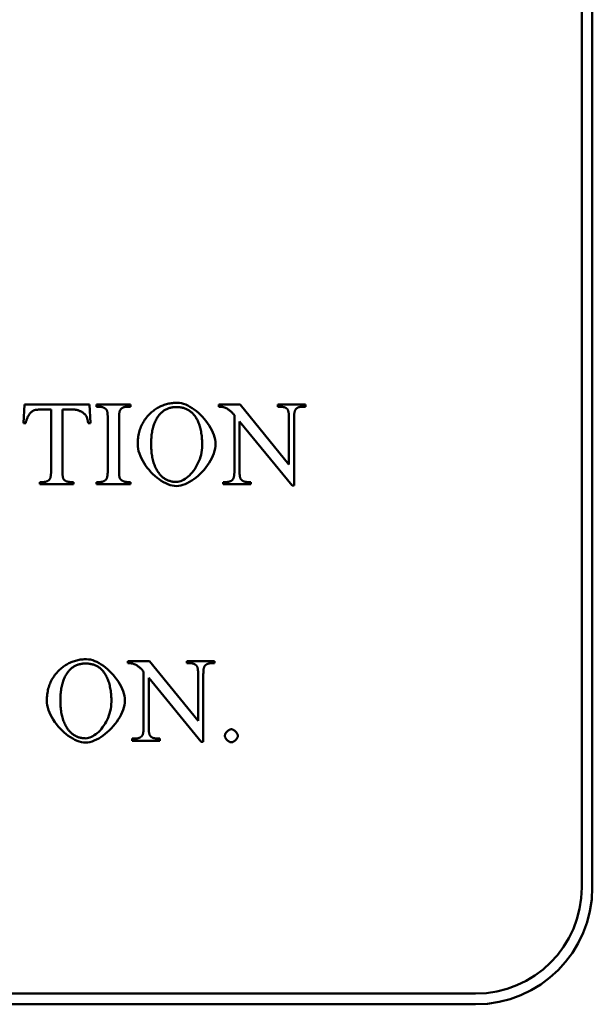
# Model space of a CAD drawing. Header units: millimetres. Extents: x 163 to 2699, y 224 to 730.
# Tile 45 of 168: x 251 to 262, y 437 to 455. Entities that reach past the tile are written whole.
import ezdxf

# ---------------------------------------------------------------- set-up
doc = ezdxf.new("R2010")
doc.units = ezdxf.units.MM
doc.layers.add('可見 (ISO)', color=7, linetype='Continuous', lineweight=50)

msp = doc.modelspace()

# ---------------------------------------------------------------- linework, layer by layer
at = {"layer": '可見 (ISO)'}
for p, q in [((261.664, 438.722), (261.664, 514.722)), ((261.864, 514.722), (261.864, 438.722)), ((251.149, 447.464), (251.166, 447.816)), ((251.166, 447.816), (252.391, 447.816)), ((252.391, 447.816), (252.407, 447.464)), ((252.521, 447.816), (253.161, 447.816)), ((252.521, 447.776), (252.521, 447.816)), ((253.161, 447.816), (253.161, 447.776)), ((254.826, 447.776), (254.826, 447.816)), ((254.826, 447.816), (255.23, 447.816)), ((255.23, 447.816), (256.149, 446.69)), ((255.937, 447.816), (256.458, 447.816)), ((255.937, 447.776), (255.937, 447.816)), ((256.458, 447.816), (256.458, 447.776)), ((251.668, 447.722), (251.487, 447.722)), ((251.668, 446.576), (251.668, 447.722)), ((251.88, 447.722), (251.88, 446.576)), ((252.09, 447.722), (251.88, 447.722)), ((252.573, 447.776), (252.521, 447.776)), ((253.161, 447.776), (253.108, 447.776)), ((255.121, 446.576), (255.121, 447.619)), ((255.989, 447.776), (255.937, 447.776)), ((256.458, 447.776), (256.405, 447.776)), ((251.191, 447.464), (251.149, 447.464)), ((252.407, 447.464), (252.365, 447.464)), ((252.735, 446.582), (252.735, 447.55)), ((252.947, 447.55), (252.947, 446.582)), ((255.218, 447.5), (255.218, 446.576)), ((256.207, 446.292), (255.218, 447.5)), ((256.149, 446.69), (256.149, 447.556)), ((256.246, 447.556), (256.246, 446.292)), ((251.456, 446.356), (251.508, 446.356)), ((251.456, 446.316), (251.456, 446.356)), ((252.039, 446.356), (252.09, 446.356)), ((252.09, 446.356), (252.09, 446.316)), ((252.521, 446.356), (252.573, 446.356)), ((252.521, 446.316), (252.521, 446.356)), ((253.108, 446.356), (253.161, 446.356)), ((253.161, 446.356), (253.161, 446.316)), ((254.909, 446.356), (254.96, 446.356)), ((254.909, 446.316), (254.909, 446.356)), ((255.377, 446.356), (255.43, 446.356)), ((255.43, 446.356), (255.43, 446.316)), ((252.09, 446.316), (251.456, 446.316)), ((253.161, 446.316), (252.521, 446.316)), ((255.43, 446.316), (254.909, 446.316)), ((256.246, 446.292), (256.207, 446.292)), ((253.115, 442.946), (253.115, 442.986)), ((253.115, 442.986), (253.519, 442.986)), ((253.519, 442.986), (254.438, 441.86)), ((254.226, 442.986), (254.747, 442.986)), ((254.226, 442.946), (254.226, 442.986)), ((254.747, 442.986), (254.747, 442.946)), ((254.278, 442.946), (254.226, 442.946)), ((254.747, 442.946), (254.695, 442.946)), ((253.41, 441.746), (253.41, 442.789)), ((253.507, 442.67), (253.507, 441.746)), ((254.496, 441.462), (253.507, 442.67)), ((254.438, 441.86), (254.438, 442.726)), ((254.535, 442.726), (254.535, 441.462)), ((253.198, 441.527), (253.25, 441.527)), ((253.198, 441.486), (253.198, 441.527)), ((253.666, 441.527), (253.719, 441.527)), ((253.719, 441.527), (253.719, 441.486)), ((253.719, 441.486), (253.198, 441.486)), ((254.535, 441.462), (254.496, 441.462)), ((203.664, 436.722), (259.664, 436.722)), ((259.664, 436.522), (203.664, 436.522))]:
    msp.add_line(p, q, dxfattribs=at)
at = {"layer": '可見 (ISO)', "flags": 128}
for points in [[(253.543, 447.654), (253.56, 447.67), (253.578, 447.686), (253.597, 447.7), (253.615, 447.714), (253.634, 447.727), (253.653, 447.74), (253.673, 447.752), (253.692, 447.763), (253.712, 447.774), (253.733, 447.784), (253.753, 447.793), (253.774, 447.801), (253.795, 447.809), (253.817, 447.816), (253.839, 447.823), (253.861, 447.829), (253.883, 447.834), (253.906, 447.838), (253.929, 447.842), (253.952, 447.845), (253.975, 447.847), (253.999, 447.849), (254.023, 447.85), (254.047, 447.85)], [(254.047, 447.85), (254.085, 447.848), (254.123, 447.841), (254.163, 447.831), (254.203, 447.816), (254.243, 447.798), (254.284, 447.776), (254.324, 447.751), (254.364, 447.723), (254.404, 447.692), (254.443, 447.659), (254.481, 447.624), (254.518, 447.587), (254.553, 447.548), (254.586, 447.508), (254.617, 447.466), (254.646, 447.423), (254.673, 447.38), (254.697, 447.336), (254.717, 447.292), (254.735, 447.247), (254.749, 447.203), (254.759, 447.16), (254.766, 447.117), (254.768, 447.075)], [(251.338, 447.706), (251.331, 447.703), (251.323, 447.699), (251.315, 447.694), (251.308, 447.688), (251.3, 447.681), (251.292, 447.674), (251.284, 447.665), (251.276, 447.657), (251.268, 447.647), (251.261, 447.637), (251.253, 447.626), (251.246, 447.615), (251.239, 447.604), (251.232, 447.592), (251.226, 447.58), (251.22, 447.568), (251.214, 447.555), (251.209, 447.542), (251.205, 447.529), (251.201, 447.516), (251.197, 447.503), (251.194, 447.49), (251.192, 447.477), (251.191, 447.464)], [(251.487, 447.722), (251.479, 447.722), (251.47, 447.722), (251.462, 447.721), (251.454, 447.721), (251.446, 447.721), (251.439, 447.721), (251.431, 447.72), (251.424, 447.72), (251.417, 447.719), (251.41, 447.719), (251.404, 447.718), (251.397, 447.718), (251.391, 447.717), (251.385, 447.716), (251.38, 447.715), (251.374, 447.715), (251.369, 447.714), (251.364, 447.713), (251.359, 447.712), (251.354, 447.711), (251.35, 447.709), (251.346, 447.708), (251.342, 447.707), (251.338, 447.706)], [(252.332, 447.597), (252.327, 447.605), (252.322, 447.613), (252.315, 447.62), (252.308, 447.628), (252.301, 447.636), (252.293, 447.643), (252.284, 447.65), (252.275, 447.657), (252.265, 447.664), (252.255, 447.671), (252.244, 447.677), (252.233, 447.683), (252.222, 447.689), (252.21, 447.694), (252.199, 447.699), (252.187, 447.703), (252.175, 447.708), (252.163, 447.711), (252.15, 447.714), (252.138, 447.717), (252.126, 447.719), (252.114, 447.72), (252.102, 447.721), (252.09, 447.722)], [(252.675, 447.749), (252.671, 447.751), (252.667, 447.753), (252.663, 447.755), (252.659, 447.757), (252.655, 447.759), (252.651, 447.76), (252.647, 447.762), (252.642, 447.764), (252.638, 447.765), (252.634, 447.766), (252.63, 447.768), (252.626, 447.769), (252.621, 447.77), (252.617, 447.771), (252.613, 447.772), (252.608, 447.773), (252.604, 447.773), (252.6, 447.774), (252.595, 447.774), (252.591, 447.775), (252.587, 447.775), (252.582, 447.775), (252.578, 447.776), (252.573, 447.776)], [(252.72, 447.701), (252.719, 447.703), (252.718, 447.705), (252.717, 447.708), (252.716, 447.71), (252.715, 447.712), (252.713, 447.714), (252.712, 447.717), (252.71, 447.719), (252.709, 447.721), (252.707, 447.723), (252.705, 447.725), (252.703, 447.727), (252.701, 447.729), (252.699, 447.731), (252.697, 447.733), (252.695, 447.735), (252.693, 447.736), (252.691, 447.738), (252.688, 447.74), (252.686, 447.742), (252.683, 447.744), (252.68, 447.745), (252.678, 447.747), (252.675, 447.749)], [(252.735, 447.55), (252.735, 447.559), (252.735, 447.569), (252.735, 447.577), (252.735, 447.586), (252.734, 447.594), (252.734, 447.602), (252.734, 447.61), (252.733, 447.618), (252.733, 447.625), (252.732, 447.632), (252.732, 447.638), (252.731, 447.645), (252.731, 447.651), (252.73, 447.657), (252.729, 447.662), (252.728, 447.668), (252.728, 447.673), (252.727, 447.678), (252.726, 447.682), (252.725, 447.686), (252.724, 447.69), (252.723, 447.694), (252.721, 447.698), (252.72, 447.701)], [(252.974, 447.722), (252.972, 447.719), (252.97, 447.715), (252.968, 447.711), (252.966, 447.707), (252.964, 447.703), (252.962, 447.698), (252.961, 447.692), (252.959, 447.687), (252.958, 447.681), (252.956, 447.675), (252.955, 447.668), (252.954, 447.661), (252.953, 447.654), (252.952, 447.646), (252.951, 447.638), (252.95, 447.63), (252.949, 447.621), (252.949, 447.612), (252.948, 447.602), (252.948, 447.593), (252.947, 447.583), (252.947, 447.572), (252.947, 447.561), (252.947, 447.55)], [(253.108, 447.776), (253.1, 447.776), (253.093, 447.775), (253.086, 447.775), (253.079, 447.774), (253.072, 447.773), (253.065, 447.772), (253.059, 447.771), (253.052, 447.77), (253.046, 447.768), (253.04, 447.766), (253.034, 447.764), (253.029, 447.762), (253.023, 447.76), (253.018, 447.757), (253.013, 447.755), (253.008, 447.752), (253.003, 447.749), (252.998, 447.745), (252.994, 447.742), (252.99, 447.738), (252.985, 447.734), (252.981, 447.73), (252.978, 447.726), (252.974, 447.722)], [(253.299, 447.072), (253.299, 447.102), (253.3, 447.131), (253.303, 447.159), (253.305, 447.187), (253.309, 447.215), (253.314, 447.242), (253.319, 447.269), (253.326, 447.295), (253.333, 447.321), (253.341, 447.347), (253.35, 447.372), (253.36, 447.396), (253.37, 447.42), (253.382, 447.444), (253.394, 447.467), (253.407, 447.489), (253.421, 447.512), (253.436, 447.533), (253.452, 447.555), (253.468, 447.575), (253.485, 447.596), (253.504, 447.616), (253.523, 447.635), (253.543, 447.654)], [(253.704, 447.62), (253.692, 447.604), (253.68, 447.588), (253.669, 447.571), (253.658, 447.553), (253.648, 447.535), (253.638, 447.516), (253.629, 447.497), (253.62, 447.477), (253.612, 447.456), (253.604, 447.435), (253.597, 447.413), (253.59, 447.391), (253.584, 447.368), (253.579, 447.344), (253.574, 447.32), (253.569, 447.295), (253.565, 447.27), (253.562, 447.244), (253.559, 447.218), (253.557, 447.19), (253.555, 447.163), (253.553, 447.134), (253.553, 447.105), (253.552, 447.076)], [(254.027, 447.769), (254.01, 447.769), (253.994, 447.768), (253.978, 447.767), (253.962, 447.765), (253.946, 447.763), (253.931, 447.76), (253.916, 447.757), (253.902, 447.753), (253.887, 447.748), (253.873, 447.744), (253.859, 447.738), (253.846, 447.732), (253.832, 447.726), (253.819, 447.719), (253.807, 447.711), (253.794, 447.703), (253.782, 447.694), (253.77, 447.685), (253.758, 447.676), (253.747, 447.666), (253.736, 447.655), (253.725, 447.644), (253.715, 447.632), (253.704, 447.62)], [(254.362, 447.619), (254.352, 447.631), (254.342, 447.643), (254.331, 447.654), (254.319, 447.665), (254.308, 447.675), (254.296, 447.685), (254.284, 447.694), (254.271, 447.702), (254.258, 447.711), (254.245, 447.718), (254.232, 447.725), (254.218, 447.732), (254.204, 447.738), (254.189, 447.743), (254.174, 447.748), (254.159, 447.753), (254.144, 447.757), (254.128, 447.76), (254.112, 447.763), (254.096, 447.765), (254.079, 447.767), (254.062, 447.768), (254.044, 447.769), (254.027, 447.769)], [(254.514, 447.045), (254.514, 447.077), (254.513, 447.108), (254.512, 447.138), (254.51, 447.168), (254.508, 447.197), (254.505, 447.225), (254.501, 447.253), (254.498, 447.28), (254.493, 447.306), (254.488, 447.332), (254.482, 447.357), (254.476, 447.381), (254.47, 447.405), (254.463, 447.427), (254.455, 447.45), (254.447, 447.471), (254.438, 447.492), (254.429, 447.512), (254.419, 447.532), (254.409, 447.55), (254.398, 447.569), (254.387, 447.586), (254.375, 447.603), (254.362, 447.619)], [(254.922, 447.766), (254.92, 447.767), (254.917, 447.767), (254.914, 447.768), (254.911, 447.769), (254.908, 447.769), (254.904, 447.77), (254.901, 447.771), (254.898, 447.771), (254.894, 447.772), (254.89, 447.772), (254.886, 447.773), (254.882, 447.773), (254.878, 447.774), (254.874, 447.774), (254.87, 447.774), (254.865, 447.775), (254.861, 447.775), (254.856, 447.775), (254.851, 447.775), (254.846, 447.775), (254.841, 447.775), (254.836, 447.776), (254.831, 447.776), (254.826, 447.776)], [(255.121, 447.619), (255.113, 447.628), (255.105, 447.637), (255.097, 447.646), (255.088, 447.655), (255.08, 447.663), (255.072, 447.671), (255.064, 447.679), (255.055, 447.687), (255.047, 447.694), (255.039, 447.701), (255.031, 447.707), (255.022, 447.713), (255.014, 447.719), (255.006, 447.725), (254.997, 447.73), (254.989, 447.736), (254.981, 447.74), (254.972, 447.745), (254.964, 447.749), (254.956, 447.753), (254.947, 447.757), (254.939, 447.76), (254.931, 447.763), (254.922, 447.766)], [(256.119, 447.729), (256.115, 447.733), (256.111, 447.736), (256.107, 447.74), (256.103, 447.743), (256.099, 447.746), (256.095, 447.749), (256.09, 447.752), (256.086, 447.755), (256.081, 447.757), (256.076, 447.76), (256.071, 447.762), (256.065, 447.764), (256.06, 447.766), (256.054, 447.768), (256.048, 447.769), (256.042, 447.77), (256.036, 447.772), (256.03, 447.773), (256.023, 447.774), (256.017, 447.774), (256.01, 447.775), (256.003, 447.775), (255.996, 447.776), (255.989, 447.776)], [(256.149, 447.556), (256.149, 447.568), (256.149, 447.579), (256.149, 447.589), (256.148, 447.6), (256.148, 447.609), (256.147, 447.619), (256.147, 447.628), (256.146, 447.637), (256.145, 447.645), (256.144, 447.654), (256.143, 447.661), (256.142, 447.669), (256.14, 447.676), (256.139, 447.682), (256.137, 447.689), (256.136, 447.695), (256.134, 447.7), (256.132, 447.705), (256.13, 447.71), (256.128, 447.715), (256.126, 447.719), (256.123, 447.723), (256.121, 447.726), (256.119, 447.729)], [(256.271, 447.718), (256.269, 447.715), (256.267, 447.711), (256.265, 447.708), (256.263, 447.704), (256.261, 447.699), (256.26, 447.695), (256.258, 447.69), (256.257, 447.684), (256.256, 447.679), (256.254, 447.673), (256.253, 447.666), (256.252, 447.66), (256.251, 447.653), (256.25, 447.646), (256.249, 447.638), (256.249, 447.63), (256.248, 447.622), (256.248, 447.614), (256.247, 447.605), (256.247, 447.596), (256.246, 447.586), (256.246, 447.577), (256.246, 447.567), (256.246, 447.556)], [(256.405, 447.776), (256.397, 447.776), (256.39, 447.775), (256.382, 447.775), (256.375, 447.774), (256.368, 447.773), (256.361, 447.772), (256.354, 447.771), (256.348, 447.769), (256.342, 447.768), (256.335, 447.766), (256.33, 447.764), (256.324, 447.761), (256.318, 447.759), (256.313, 447.756), (256.308, 447.753), (256.303, 447.75), (256.298, 447.747), (256.294, 447.743), (256.289, 447.74), (256.285, 447.736), (256.281, 447.732), (256.277, 447.727), (256.274, 447.723), (256.271, 447.718)], [(252.365, 447.464), (252.364, 447.472), (252.363, 447.479), (252.362, 447.487), (252.361, 447.494), (252.359, 447.5), (252.358, 447.507), (252.357, 447.514), (252.356, 447.52), (252.354, 447.526), (252.353, 447.532), (252.352, 447.538), (252.35, 447.543), (252.349, 447.549), (252.348, 447.554), (252.346, 447.559), (252.345, 447.564), (252.343, 447.569), (252.342, 447.573), (252.34, 447.578), (252.339, 447.582), (252.337, 447.586), (252.335, 447.59), (252.334, 447.593), (252.332, 447.597)], [(254.03, 446.282), (253.991, 446.284), (253.951, 446.291), (253.91, 446.301), (253.868, 446.316), (253.827, 446.334), (253.785, 446.356), (253.744, 446.381), (253.703, 446.409), (253.663, 446.439), (253.623, 446.473), (253.585, 446.508), (253.548, 446.546), (253.513, 446.585), (253.48, 446.626), (253.448, 446.668), (253.419, 446.711), (253.393, 446.756), (253.369, 446.801), (253.349, 446.846), (253.331, 446.892), (253.317, 446.938), (253.307, 446.983), (253.301, 447.028), (253.299, 447.072)], [(253.552, 447.076), (253.553, 447.046), (253.553, 447.016), (253.555, 446.987), (253.557, 446.958), (253.559, 446.93), (253.562, 446.903), (253.566, 446.876), (253.57, 446.85), (253.574, 446.824), (253.58, 446.799), (253.585, 446.775), (253.592, 446.751), (253.598, 446.728), (253.606, 446.705), (253.614, 446.683), (253.622, 446.661), (253.631, 446.64), (253.641, 446.62), (253.651, 446.601), (253.661, 446.581), (253.672, 446.563), (253.684, 446.545), (253.696, 446.528), (253.709, 446.511)], [(254.768, 447.075), (254.766, 447.031), (254.759, 446.987), (254.749, 446.942), (254.735, 446.897), (254.717, 446.852), (254.696, 446.806), (254.672, 446.762), (254.645, 446.717), (254.615, 446.673), (254.584, 446.631), (254.55, 446.59), (254.514, 446.55), (254.477, 446.512), (254.438, 446.476), (254.398, 446.442), (254.358, 446.411), (254.316, 446.383), (254.275, 446.358), (254.233, 446.335), (254.191, 446.317), (254.15, 446.302), (254.109, 446.291), (254.069, 446.284), (254.03, 446.282)], [(254.028, 446.36), (254.055, 446.362), (254.082, 446.367), (254.109, 446.375), (254.137, 446.386), (254.165, 446.4), (254.193, 446.417), (254.22, 446.437), (254.248, 446.459), (254.274, 446.483), (254.301, 446.51), (254.326, 446.539), (254.35, 446.569), (254.373, 446.602), (254.395, 446.636), (254.416, 446.672), (254.435, 446.71), (254.452, 446.748), (254.468, 446.788), (254.482, 446.829), (254.493, 446.871), (254.502, 446.914), (254.509, 446.957), (254.513, 447.001), (254.514, 447.045)], [(251.643, 446.414), (251.645, 446.417), (251.647, 446.421), (251.649, 446.424), (251.651, 446.428), (251.652, 446.433), (251.654, 446.438), (251.655, 446.443), (251.657, 446.448), (251.658, 446.453), (251.659, 446.459), (251.66, 446.466), (251.661, 446.472), (251.662, 446.479), (251.663, 446.486), (251.664, 446.494), (251.665, 446.502), (251.665, 446.51), (251.666, 446.518), (251.667, 446.527), (251.667, 446.536), (251.667, 446.546), (251.667, 446.555), (251.668, 446.565), (251.668, 446.576)], [(251.88, 446.576), (251.88, 446.564), (251.88, 446.553), (251.88, 446.543), (251.88, 446.533), (251.881, 446.523), (251.881, 446.513), (251.882, 446.504), (251.883, 446.495), (251.884, 446.487), (251.885, 446.479), (251.886, 446.471), (251.887, 446.463), (251.888, 446.456), (251.89, 446.45), (251.891, 446.443), (251.893, 446.438), (251.894, 446.432), (251.896, 446.427), (251.898, 446.422), (251.9, 446.417), (251.902, 446.413), (251.904, 446.41), (251.907, 446.406), (251.909, 446.403)], [(252.708, 446.41), (252.71, 446.414), (252.712, 446.417), (252.714, 446.421), (252.716, 446.425), (252.718, 446.43), (252.72, 446.434), (252.721, 446.44), (252.723, 446.445), (252.724, 446.451), (252.726, 446.457), (252.727, 446.464), (252.728, 446.471), (252.729, 446.478), (252.73, 446.486), (252.731, 446.494), (252.732, 446.502), (252.733, 446.511), (252.733, 446.52), (252.734, 446.53), (252.734, 446.539), (252.735, 446.55), (252.735, 446.56), (252.735, 446.571), (252.735, 446.582)], [(252.947, 446.582), (252.947, 446.573), (252.947, 446.564), (252.947, 446.555), (252.947, 446.546), (252.948, 446.538), (252.948, 446.53), (252.948, 446.522), (252.949, 446.515), (252.949, 446.507), (252.95, 446.5), (252.95, 446.494), (252.951, 446.487), (252.951, 446.481), (252.952, 446.475), (252.953, 446.47), (252.954, 446.464), (252.954, 446.459), (252.955, 446.454), (252.956, 446.45), (252.957, 446.446), (252.958, 446.442), (252.959, 446.438), (252.961, 446.434), (252.962, 446.431)], [(253.709, 446.511), (253.719, 446.499), (253.73, 446.487), (253.74, 446.476), (253.751, 446.465), (253.763, 446.455), (253.774, 446.445), (253.786, 446.436), (253.798, 446.427), (253.81, 446.419), (253.823, 446.411), (253.836, 446.404), (253.849, 446.398), (253.862, 446.392), (253.876, 446.386), (253.89, 446.381), (253.904, 446.377), (253.919, 446.373), (253.934, 446.37), (253.949, 446.367), (253.964, 446.364), (253.979, 446.363), (253.995, 446.361), (254.011, 446.36), (254.028, 446.36)], [(255.097, 446.414), (255.099, 446.417), (255.1, 446.421), (255.102, 446.424), (255.104, 446.428), (255.106, 446.433), (255.107, 446.438), (255.109, 446.443), (255.11, 446.448), (255.111, 446.453), (255.113, 446.459), (255.114, 446.466), (255.115, 446.472), (255.116, 446.479), (255.117, 446.486), (255.118, 446.494), (255.118, 446.502), (255.119, 446.51), (255.119, 446.518), (255.12, 446.527), (255.12, 446.536), (255.121, 446.546), (255.121, 446.555), (255.121, 446.565), (255.121, 446.576)], [(255.218, 446.576), (255.218, 446.564), (255.218, 446.553), (255.218, 446.543), (255.219, 446.533), (255.219, 446.523), (255.22, 446.513), (255.22, 446.504), (255.221, 446.495), (255.222, 446.487), (255.223, 446.479), (255.224, 446.471), (255.225, 446.463), (255.226, 446.456), (255.228, 446.45), (255.229, 446.443), (255.231, 446.438), (255.233, 446.432), (255.234, 446.427), (255.236, 446.422), (255.238, 446.417), (255.24, 446.413), (255.243, 446.41), (255.245, 446.406), (255.247, 446.403)], [(251.508, 446.356), (251.516, 446.357), (251.524, 446.357), (251.531, 446.357), (251.539, 446.358), (251.546, 446.359), (251.553, 446.36), (251.559, 446.361), (251.566, 446.363), (251.572, 446.365), (251.578, 446.366), (251.584, 446.369), (251.59, 446.371), (251.595, 446.373), (251.601, 446.376), (251.606, 446.379), (251.611, 446.382), (251.615, 446.385), (251.62, 446.389), (251.624, 446.393), (251.628, 446.396), (251.632, 446.401), (251.636, 446.405), (251.64, 446.409), (251.643, 446.414)], [(251.909, 446.403), (251.913, 446.399), (251.916, 446.396), (251.92, 446.392), (251.925, 446.389), (251.929, 446.386), (251.933, 446.383), (251.938, 446.38), (251.943, 446.377), (251.947, 446.375), (251.952, 446.372), (251.958, 446.37), (251.963, 446.368), (251.968, 446.366), (251.974, 446.365), (251.98, 446.363), (251.986, 446.362), (251.992, 446.36), (251.998, 446.359), (252.005, 446.359), (252.011, 446.358), (252.018, 446.357), (252.025, 446.357), (252.032, 446.357), (252.039, 446.356)], [(252.573, 446.356), (252.581, 446.357), (252.588, 446.357), (252.596, 446.357), (252.603, 446.358), (252.61, 446.359), (252.617, 446.36), (252.623, 446.361), (252.63, 446.362), (252.636, 446.364), (252.642, 446.366), (252.648, 446.368), (252.653, 446.37), (252.659, 446.372), (252.664, 446.375), (252.67, 446.378), (252.675, 446.38), (252.679, 446.384), (252.684, 446.387), (252.688, 446.39), (252.693, 446.394), (252.697, 446.398), (252.701, 446.402), (252.704, 446.406), (252.708, 446.41)], [(252.962, 446.431), (252.963, 446.429), (252.964, 446.427), (252.965, 446.424), (252.966, 446.422), (252.967, 446.42), (252.969, 446.418), (252.97, 446.416), (252.972, 446.413), (252.973, 446.411), (252.975, 446.409), (252.977, 446.407), (252.979, 446.405), (252.98, 446.403), (252.982, 446.401), (252.985, 446.399), (252.987, 446.397), (252.989, 446.396), (252.991, 446.394), (252.994, 446.392), (252.996, 446.39), (252.999, 446.388), (253.001, 446.387), (253.004, 446.385), (253.007, 446.383)], [(253.007, 446.383), (253.011, 446.381), (253.015, 446.379), (253.019, 446.377), (253.023, 446.375), (253.027, 446.373), (253.031, 446.372), (253.035, 446.37), (253.039, 446.368), (253.044, 446.367), (253.048, 446.366), (253.052, 446.364), (253.056, 446.363), (253.06, 446.362), (253.064, 446.361), (253.069, 446.36), (253.073, 446.359), (253.077, 446.359), (253.081, 446.358), (253.086, 446.358), (253.09, 446.357), (253.094, 446.357), (253.099, 446.357), (253.103, 446.357), (253.108, 446.356)], [(254.96, 446.356), (254.968, 446.357), (254.976, 446.357), (254.984, 446.357), (254.991, 446.358), (254.998, 446.359), (255.005, 446.36), (255.012, 446.361), (255.019, 446.363), (255.025, 446.365), (255.031, 446.366), (255.037, 446.369), (255.043, 446.371), (255.048, 446.373), (255.054, 446.376), (255.059, 446.379), (255.064, 446.382), (255.069, 446.385), (255.073, 446.389), (255.078, 446.393), (255.082, 446.396), (255.086, 446.401), (255.09, 446.405), (255.093, 446.409), (255.097, 446.414)], [(255.247, 446.403), (255.251, 446.399), (255.255, 446.396), (255.259, 446.392), (255.263, 446.389), (255.267, 446.386), (255.271, 446.383), (255.276, 446.38), (255.281, 446.377), (255.286, 446.375), (255.291, 446.372), (255.296, 446.37), (255.301, 446.368), (255.307, 446.366), (255.312, 446.365), (255.318, 446.363), (255.324, 446.362), (255.33, 446.36), (255.336, 446.359), (255.343, 446.359), (255.349, 446.358), (255.356, 446.357), (255.363, 446.357), (255.37, 446.357), (255.377, 446.356)], [(251.832, 442.824), (251.85, 442.84), (251.868, 442.856), (251.886, 442.87), (251.904, 442.884), (251.923, 442.898), (251.942, 442.91), (251.962, 442.922), (251.982, 442.933), (252.002, 442.944), (252.022, 442.954), (252.043, 442.963), (252.063, 442.971), (252.085, 442.979), (252.106, 442.986), (252.128, 442.993), (252.15, 442.999), (252.172, 443.004), (252.195, 443.008), (252.218, 443.012), (252.241, 443.015), (252.264, 443.017), (252.288, 443.019), (252.312, 443.02), (252.337, 443.021)], [(252.337, 443.021), (252.374, 443.018), (252.412, 443.012), (252.452, 443.001), (252.492, 442.986), (252.532, 442.968), (252.573, 442.946), (252.613, 442.921), (252.654, 442.893), (252.693, 442.863), (252.732, 442.83), (252.77, 442.794), (252.807, 442.757), (252.842, 442.718), (252.875, 442.678), (252.907, 442.636), (252.936, 442.594), (252.962, 442.55), (252.986, 442.506), (253.007, 442.462), (253.024, 442.418), (253.038, 442.373), (253.049, 442.33), (253.055, 442.287), (253.057, 442.245)], [(251.588, 442.242), (251.588, 442.272), (251.59, 442.301), (251.592, 442.329), (251.595, 442.358), (251.599, 442.385), (251.603, 442.412), (251.609, 442.439), (251.615, 442.466), (251.622, 442.491), (251.63, 442.517), (251.639, 442.542), (251.649, 442.566), (251.659, 442.59), (251.671, 442.614), (251.683, 442.637), (251.696, 442.66), (251.71, 442.682), (251.725, 442.703), (251.741, 442.725), (251.757, 442.746), (251.775, 442.766), (251.793, 442.786), (251.812, 442.805), (251.832, 442.824)], [(252.316, 442.94), (252.299, 442.939), (252.283, 442.939), (252.267, 442.937), (252.251, 442.935), (252.236, 442.933), (252.22, 442.93), (252.205, 442.927), (252.191, 442.923), (252.176, 442.919), (252.162, 442.914), (252.148, 442.908), (252.135, 442.902), (252.122, 442.896), (252.108, 442.889), (252.096, 442.881), (252.083, 442.873), (252.071, 442.865), (252.059, 442.856), (252.048, 442.846), (252.036, 442.836), (252.025, 442.825), (252.014, 442.814), (252.004, 442.802), (251.994, 442.79)], [(252.652, 442.789), (252.641, 442.801), (252.631, 442.813), (252.62, 442.824), (252.609, 442.835), (252.597, 442.845), (252.585, 442.855), (252.573, 442.864), (252.56, 442.873), (252.548, 442.881), (252.534, 442.888), (252.521, 442.895), (252.507, 442.902), (252.493, 442.908), (252.478, 442.913), (252.464, 442.918), (252.448, 442.923), (252.433, 442.927), (252.417, 442.93), (252.401, 442.933), (252.385, 442.935), (252.368, 442.937), (252.351, 442.939), (252.334, 442.939), (252.316, 442.94)], [(253.212, 442.936), (253.209, 442.937), (253.206, 442.938), (253.203, 442.938), (253.2, 442.939), (253.197, 442.94), (253.194, 442.94), (253.19, 442.941), (253.187, 442.941), (253.183, 442.942), (253.179, 442.942), (253.176, 442.943), (253.172, 442.943), (253.167, 442.944), (253.163, 442.944), (253.159, 442.944), (253.155, 442.945), (253.15, 442.945), (253.145, 442.945), (253.141, 442.945), (253.136, 442.945), (253.131, 442.946), (253.125, 442.946), (253.12, 442.946), (253.115, 442.946)], [(253.41, 442.789), (253.402, 442.798), (253.394, 442.808), (253.386, 442.817), (253.378, 442.825), (253.369, 442.833), (253.361, 442.842), (253.353, 442.849), (253.345, 442.857), (253.336, 442.864), (253.328, 442.871), (253.32, 442.877), (253.311, 442.884), (253.303, 442.89), (253.295, 442.895), (253.286, 442.901), (253.278, 442.906), (253.27, 442.911), (253.262, 442.915), (253.253, 442.919), (253.245, 442.923), (253.237, 442.927), (253.228, 442.93), (253.22, 442.933), (253.212, 442.936)], [(254.408, 442.899), (254.404, 442.903), (254.401, 442.907), (254.397, 442.91), (254.393, 442.913), (254.388, 442.917), (254.384, 442.92), (254.38, 442.922), (254.375, 442.925), (254.37, 442.928), (254.365, 442.93), (254.36, 442.932), (254.354, 442.934), (254.349, 442.936), (254.343, 442.938), (254.338, 442.939), (254.332, 442.941), (254.325, 442.942), (254.319, 442.943), (254.313, 442.944), (254.306, 442.944), (254.299, 442.945), (254.292, 442.945), (254.285, 442.946), (254.278, 442.946)], [(254.438, 442.726), (254.438, 442.738), (254.438, 442.749), (254.438, 442.759), (254.438, 442.77), (254.437, 442.78), (254.437, 442.789), (254.436, 442.798), (254.435, 442.807), (254.434, 442.816), (254.433, 442.824), (254.432, 442.831), (254.431, 442.839), (254.429, 442.846), (254.428, 442.853), (254.426, 442.859), (254.425, 442.865), (254.423, 442.87), (254.421, 442.876), (254.419, 442.88), (254.417, 442.885), (254.415, 442.889), (254.413, 442.893), (254.41, 442.896), (254.408, 442.899)], [(254.56, 442.888), (254.558, 442.885), (254.556, 442.882), (254.554, 442.878), (254.552, 442.874), (254.551, 442.869), (254.549, 442.865), (254.548, 442.86), (254.546, 442.854), (254.545, 442.849), (254.544, 442.843), (254.542, 442.837), (254.541, 442.83), (254.54, 442.823), (254.539, 442.816), (254.539, 442.808), (254.538, 442.8), (254.537, 442.792), (254.537, 442.784), (254.536, 442.775), (254.536, 442.766), (254.536, 442.757), (254.535, 442.747), (254.535, 442.737), (254.535, 442.726)], [(254.695, 442.946), (254.687, 442.946), (254.679, 442.945), (254.672, 442.945), (254.664, 442.944), (254.657, 442.943), (254.65, 442.942), (254.644, 442.941), (254.637, 442.939), (254.631, 442.938), (254.625, 442.936), (254.619, 442.934), (254.613, 442.931), (254.608, 442.929), (254.602, 442.926), (254.597, 442.923), (254.592, 442.92), (254.587, 442.917), (254.583, 442.913), (254.579, 442.91), (254.574, 442.906), (254.57, 442.902), (254.567, 442.897), (254.563, 442.893), (254.56, 442.888)], [(251.994, 442.79), (251.981, 442.774), (251.969, 442.758), (251.958, 442.741), (251.947, 442.723), (251.937, 442.705), (251.927, 442.686), (251.918, 442.667), (251.909, 442.647), (251.901, 442.626), (251.893, 442.605), (251.886, 442.583), (251.88, 442.561), (251.874, 442.538), (251.868, 442.514), (251.863, 442.49), (251.858, 442.466), (251.855, 442.44), (251.851, 442.414), (251.848, 442.388), (251.846, 442.361), (251.844, 442.333), (251.843, 442.304), (251.842, 442.276), (251.842, 442.246)], [(252.804, 442.215), (252.803, 442.247), (252.803, 442.278), (252.801, 442.309), (252.799, 442.338), (252.797, 442.367), (252.794, 442.396), (252.791, 442.423), (252.787, 442.45), (252.782, 442.476), (252.777, 442.502), (252.772, 442.527), (252.766, 442.551), (252.759, 442.575), (252.752, 442.598), (252.744, 442.62), (252.736, 442.641), (252.727, 442.662), (252.718, 442.682), (252.708, 442.702), (252.698, 442.721), (252.687, 442.739), (252.676, 442.756), (252.664, 442.773), (252.652, 442.789)], [(252.32, 441.452), (252.28, 441.454), (252.24, 441.461), (252.199, 441.471), (252.158, 441.486), (252.116, 441.504), (252.074, 441.526), (252.033, 441.551), (251.992, 441.579), (251.952, 441.61), (251.912, 441.643), (251.874, 441.678), (251.837, 441.716), (251.802, 441.755), (251.769, 441.796), (251.738, 441.838), (251.709, 441.882), (251.682, 441.926), (251.659, 441.971), (251.638, 442.016), (251.621, 442.062), (251.607, 442.108), (251.596, 442.153), (251.59, 442.198), (251.588, 442.242)], [(251.842, 442.246), (251.842, 442.216), (251.843, 442.186), (251.844, 442.157), (251.846, 442.128), (251.848, 442.1), (251.851, 442.073), (251.855, 442.046), (251.859, 442.02), (251.864, 441.994), (251.869, 441.969), (251.875, 441.945), (251.881, 441.921), (251.888, 441.898), (251.895, 441.875), (251.903, 441.853), (251.911, 441.832), (251.92, 441.811), (251.93, 441.79), (251.94, 441.771), (251.951, 441.752), (251.962, 441.733), (251.973, 441.715), (251.986, 441.698), (251.998, 441.681)], [(253.057, 442.245), (253.055, 442.202), (253.049, 442.157), (253.038, 442.113), (253.024, 442.067), (253.006, 442.022), (252.985, 441.977), (252.961, 441.932), (252.934, 441.887), (252.905, 441.844), (252.873, 441.801), (252.839, 441.76), (252.803, 441.72), (252.766, 441.682), (252.727, 441.646), (252.688, 441.613), (252.647, 441.581), (252.606, 441.553), (252.564, 441.528), (252.522, 441.506), (252.481, 441.487), (252.439, 441.472), (252.398, 441.461), (252.358, 441.454), (252.32, 441.452)], [(252.317, 441.53), (252.344, 441.532), (252.371, 441.537), (252.399, 441.545), (252.426, 441.556), (252.454, 441.57), (252.482, 441.587), (252.51, 441.607), (252.537, 441.629), (252.564, 441.653), (252.59, 441.68), (252.615, 441.709), (252.639, 441.74), (252.663, 441.772), (252.685, 441.807), (252.705, 441.842), (252.724, 441.88), (252.742, 441.919), (252.757, 441.958), (252.771, 441.999), (252.782, 442.041), (252.791, 442.084), (252.798, 442.127), (252.802, 442.171), (252.804, 442.215)], [(253.386, 441.584), (253.388, 441.587), (253.39, 441.591), (253.391, 441.595), (253.393, 441.599), (253.395, 441.603), (253.396, 441.608), (253.398, 441.613), (253.399, 441.618), (253.401, 441.624), (253.402, 441.63), (253.403, 441.636), (253.404, 441.642), (253.405, 441.649), (253.406, 441.657), (253.407, 441.664), (253.408, 441.672), (253.408, 441.68), (253.409, 441.689), (253.409, 441.697), (253.41, 441.706), (253.41, 441.716), (253.41, 441.726), (253.41, 441.736), (253.41, 441.746)], [(253.507, 441.746), (253.507, 441.735), (253.507, 441.724), (253.508, 441.713), (253.508, 441.703), (253.508, 441.693), (253.509, 441.683), (253.51, 441.674), (253.51, 441.665), (253.511, 441.657), (253.512, 441.649), (253.513, 441.641), (253.514, 441.634), (253.516, 441.627), (253.517, 441.62), (253.519, 441.614), (253.52, 441.608), (253.522, 441.602), (253.524, 441.597), (253.525, 441.592), (253.527, 441.588), (253.53, 441.583), (253.532, 441.58), (253.534, 441.576), (253.536, 441.573)], [(254.941, 441.578), (254.941, 441.585), (254.942, 441.591), (254.944, 441.598), (254.946, 441.605), (254.949, 441.612), (254.953, 441.619), (254.957, 441.626), (254.961, 441.633), (254.966, 441.64), (254.972, 441.646), (254.977, 441.653), (254.983, 441.659), (254.99, 441.665), (254.996, 441.67), (255.003, 441.675), (255.009, 441.68), (255.016, 441.685), (255.023, 441.689), (255.03, 441.692), (255.037, 441.695), (255.044, 441.698), (255.05, 441.699), (255.057, 441.7), (255.063, 441.701)], [(255.063, 441.701), (255.07, 441.7), (255.077, 441.699), (255.083, 441.697), (255.09, 441.695), (255.097, 441.692), (255.104, 441.689), (255.111, 441.685), (255.118, 441.68), (255.125, 441.675), (255.131, 441.67), (255.138, 441.664), (255.144, 441.658), (255.15, 441.652), (255.156, 441.646), (255.161, 441.639), (255.166, 441.632), (255.17, 441.625), (255.174, 441.618), (255.178, 441.612), (255.18, 441.605), (255.183, 441.598), (255.185, 441.591), (255.186, 441.585), (255.186, 441.578)], [(251.998, 441.681), (252.009, 441.669), (252.019, 441.657), (252.03, 441.646), (252.041, 441.635), (252.052, 441.625), (252.063, 441.615), (252.075, 441.606), (252.087, 441.597), (252.1, 441.589), (252.112, 441.582), (252.125, 441.575), (252.138, 441.568), (252.152, 441.562), (252.165, 441.556), (252.179, 441.552), (252.193, 441.547), (252.208, 441.543), (252.223, 441.54), (252.238, 441.537), (252.253, 441.535), (252.269, 441.533), (252.285, 441.531), (252.301, 441.531), (252.317, 441.53)], [(253.25, 441.527), (253.258, 441.527), (253.265, 441.527), (253.273, 441.528), (253.28, 441.528), (253.288, 441.529), (253.294, 441.53), (253.301, 441.532), (253.308, 441.533), (253.314, 441.535), (253.32, 441.537), (253.326, 441.539), (253.332, 441.541), (253.338, 441.544), (253.343, 441.546), (253.348, 441.549), (253.353, 441.552), (253.358, 441.556), (253.363, 441.559), (253.367, 441.563), (253.371, 441.567), (253.375, 441.571), (253.379, 441.575), (253.382, 441.58), (253.386, 441.584)], [(253.536, 441.573), (253.54, 441.569), (253.544, 441.566), (253.548, 441.562), (253.552, 441.559), (253.556, 441.556), (253.561, 441.553), (253.565, 441.55), (253.57, 441.547), (253.575, 441.545), (253.58, 441.542), (253.585, 441.54), (253.59, 441.538), (253.596, 441.536), (253.602, 441.535), (253.607, 441.533), (253.613, 441.532), (253.619, 441.531), (253.626, 441.53), (253.632, 441.529), (253.639, 441.528), (253.645, 441.527), (253.652, 441.527), (253.659, 441.527), (253.666, 441.527)], [(255.063, 441.456), (255.057, 441.456), (255.05, 441.457), (255.044, 441.459), (255.037, 441.461), (255.03, 441.464), (255.023, 441.468), (255.016, 441.472), (255.009, 441.476), (255.003, 441.481), (254.996, 441.486), (254.99, 441.492), (254.983, 441.498), (254.977, 441.504), (254.972, 441.511), (254.966, 441.517), (254.961, 441.524), (254.957, 441.531), (254.953, 441.538), (254.949, 441.545), (254.946, 441.552), (254.944, 441.558), (254.942, 441.565), (254.941, 441.572), (254.941, 441.578)], [(255.186, 441.578), (255.186, 441.572), (255.185, 441.565), (255.183, 441.558), (255.18, 441.552), (255.177, 441.545), (255.174, 441.538), (255.17, 441.531), (255.165, 441.524), (255.16, 441.517), (255.155, 441.511), (255.149, 441.504), (255.144, 441.498), (255.137, 441.492), (255.131, 441.486), (255.124, 441.481), (255.118, 441.476), (255.111, 441.472), (255.104, 441.468), (255.097, 441.464), (255.09, 441.461), (255.083, 441.459), (255.076, 441.457), (255.07, 441.456), (255.063, 441.456)]]:
    msp.add_lwpolyline(points, dxfattribs=at)
at = {"layer": '可見 (ISO)'}
for radius in [2.2, 2]:
    msp.add_arc((259.664, 438.722), radius, 270, 0, dxfattribs=at)

doc.saveas('drawing.dxf')
